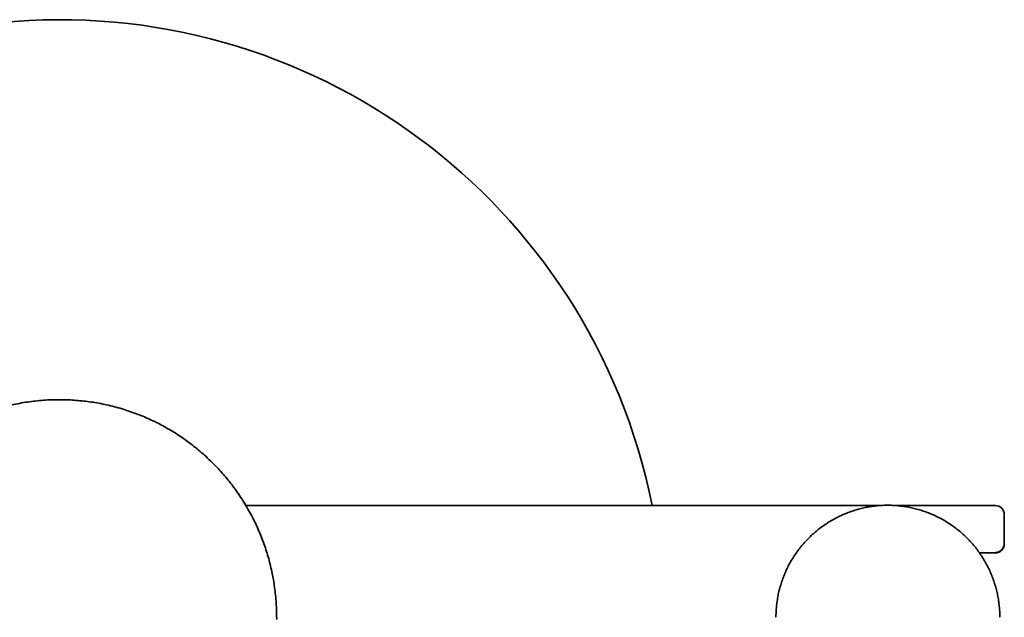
# Model space of a CAD drawing. Header units: millimetres. Extents: x 8 to 956, y 12 to 1992.
# Tile 8 of 26: x 467 to 577, y 916 to 983. Entities that reach past the tile are written whole.
import ezdxf

# ---------------------------------------------------------------- set-up
doc = ezdxf.new("R2010")
doc.units = ezdxf.units.MM

msp = doc.modelspace()

# ---------------------------------------------------------------- linework, layer by layer
at = {"color": 7, "linetype": 'Continuous', "lineweight": 35}
for p, q in [((563.36, 928.82), (492.5, 928.82)), ((576.18, 928.82), (565.11, 928.82)), ((577.18, 924.6), (577.18, 924.54)), ((576.18, 923.54), (574.4, 923.54)), ((495.93, 916.1), (495.92, 916.63)), ((551.68, 916.36), (551.68, 916.35)), ((576.68, 916.35), (576.68, 916.36))]:
    msp.add_line(p, q, dxfattribs=at)
for centre, radius, start, end in [((471.68, 915.57), 67.5, 11.3205, 180), ((564.18, 916.36), 12.5, 89.0767, 89.719), ((576.18, 927.82), 1, 0, 90), ((576.18, 924.6), 1, 269.9998, 359.9998), ((576.18, 924.54), 1, 269.9998, 359.9998)]:
    msp.add_arc(centre, radius, start, end, dxfattribs=at)
for points, knots in [([(495.49, 920.93), (495.49, 920.96), (495.43, 921.28), (495.3, 921.87), (495.1, 922.7), (494.86, 923.5), (494.61, 924.3), (494.32, 925.08), (494, 925.87), (493.65, 926.67), (493.26, 927.47), (492.84, 928.25), (492.39, 929.01), (491.91, 929.76), (491.42, 930.48), (490.91, 931.17), (490.39, 931.82), (489.85, 932.46), (489.28, 933.08), (488.68, 933.69), (488.05, 934.29), (487.38, 934.88), (486.69, 935.44), (485.99, 935.98), (485.26, 936.49), (484.52, 936.97), (483.79, 937.41), (483.06, 937.82), (482.31, 938.2), (481.55, 938.55), (480.76, 938.89), (479.94, 939.2), (479.1, 939.49), (478.24, 939.75), (477.38, 939.97), (476.51, 940.17), (475.65, 940.32), (474.8, 940.45), (473.97, 940.54), (473.13, 940.61), (472.29, 940.65), (471.43, 940.65), (470.55, 940.63), (469.66, 940.57), (468.78, 940.48), (467.89, 940.36), (467.01, 940.2), (466.16, 940.02), (465.33, 939.81), (464.52, 939.58), (463.72, 939.31), (462.93, 939.02), (462.14, 938.7), (461.34, 938.34), (460.54, 937.95), (459.76, 937.53), (458.99, 937.07), (458.24, 936.6), (457.52, 936.1), (456.83, 935.59), (456.18, 935.06), (455.54, 934.52), (454.93, 933.95), (454.32, 933.35), (453.72, 932.71), (453.14, 932.04), (452.57, 931.35), (452.04, 930.64), (451.53, 929.92), (451.06, 929.18), (450.62, 928.45), (450.22, 927.72), (449.84, 926.97), (449.49, 926.21), (449.16, 925.42), (448.85, 924.61), (448.56, 923.77), (448.31, 922.92), (448.09, 922.07), (447.91, 921.26), (447.82, 920.74), (447.77, 920.51)], [0, 0, 0, 0, 0.001339, 0.014468, 0.026848, 0.03923, 0.051613, 0.063997, 0.076384, 0.089523, 0.102665, 0.11581, 0.128958, 0.142109, 0.155265, 0.167671, 0.180079, 0.19249, 0.204903, 0.21732, 0.230493, 0.243669, 0.25685, 0.270035, 0.283222, 0.296412, 0.308851, 0.321292, 0.333734, 0.346179, 0.358625, 0.371828, 0.385033, 0.398239, 0.411447, 0.424656, 0.437866, 0.450322, 0.46278, 0.475238, 0.487696, 0.500155, 0.513369, 0.526583, 0.539796, 0.553009, 0.566221, 0.579431, 0.591886, 0.604339, 0.616791, 0.629242, 0.64169, 0.654891, 0.668089, 0.681285, 0.694478, 0.707667, 0.720854, 0.733285, 0.745714, 0.758139, 0.770563, 0.782984, 0.796155, 0.809322, 0.822487, 0.835648, 0.848805, 0.86196, 0.87436, 0.886758, 0.899153, 0.911546, 0.923936, 0.937073, 0.950209, 0.963342, 0.976473, 0.989601, 1, 1, 1, 1]), ([(551.68, 916.36), (551.68, 916.4), (551.68, 916.65), (551.7, 917.1), (551.75, 917.71), (551.83, 918.32), (551.94, 918.92), (552.08, 919.51), (552.25, 920.1), (552.45, 920.68), (552.67, 921.25), (552.92, 921.81), (553.2, 922.35), (553.51, 922.88), (553.84, 923.39), (554.2, 923.89), (554.58, 924.37), (554.98, 924.83), (555.41, 925.27), (555.85, 925.69), (556.32, 926.08), (556.8, 926.46), (557.31, 926.8), (557.82, 927.13), (558.36, 927.43), (558.91, 927.7), (559.47, 927.94), (560.04, 928.16), (560.62, 928.35), (561.21, 928.51), (561.81, 928.64), (562.41, 928.74), (563.02, 928.81), (563.63, 928.85), (564.04, 928.86), (564.24, 928.86)], [0, 0, 0, 0, 0.006665, 0.037706, 0.068748, 0.09979, 0.130832, 0.161873, 0.192915, 0.223957, 0.254999, 0.28604, 0.317082, 0.348124, 0.379165, 0.410207, 0.441249, 0.472291, 0.503332, 0.534374, 0.565416, 0.596458, 0.627499, 0.658541, 0.689583, 0.720624, 0.751666, 0.782708, 0.81375, 0.844791, 0.875833, 0.906875, 0.937917, 0.968958, 1, 1, 1, 1]), ([(564.38, 928.86), (564.58, 928.85), (564.99, 928.84), (565.6, 928.78), (566.21, 928.7), (566.81, 928.58), (567.4, 928.44), (567.99, 928.27), (568.57, 928.07), (569.13, 927.84), (569.69, 927.58), (570.23, 927.3), (570.76, 926.99), (571.27, 926.66), (571.77, 926.3), (572.24, 925.92), (572.7, 925.51), (573.14, 925.08), (573.55, 924.63), (573.95, 924.17), (574.32, 923.68), (574.66, 923.17), (574.98, 922.65), (575.28, 922.12), (575.55, 921.57), (575.79, 921.01), (576, 920.43), (576.19, 919.85), (576.34, 919.26), (576.47, 918.66), (576.57, 918.06), (576.64, 917.45), (576.67, 916.88), (576.68, 916.52), (576.68, 916.36)], [0, 0, 0, 0, 0.031461, 0.062922, 0.094383, 0.125844, 0.157305, 0.188767, 0.220228, 0.251689, 0.28315, 0.314611, 0.346072, 0.377533, 0.408994, 0.440455, 0.471916, 0.503377, 0.534838, 0.5663, 0.597761, 0.629222, 0.660683, 0.692144, 0.723605, 0.755066, 0.786527, 0.817988, 0.849449, 0.88091, 0.912372, 0.943833, 0.975294, 1, 1, 1, 1]), ([(577.18, 924.6), (577.18, 924.72), (577.18, 924.96), (577.18, 925.3), (577.18, 925.61), (577.18, 925.92), (577.18, 926.2), (577.18, 926.47), (577.18, 926.72), (577.18, 926.94), (577.18, 927.15), (577.18, 927.33), (577.18, 927.48), (577.18, 927.6), (577.18, 927.7), (577.18, 927.77), (577.18, 927.82), (577.18, 927.82), (577.18, 927.82)], [0, 0, 0, 0, 0.059037, 0.117954, 0.176864, 0.23588, 0.298118, 0.36021, 0.422287, 0.484482, 0.549046, 0.613447, 0.677834, 0.742354, 0.808146, 0.873767, 0.939375, 1, 1, 1, 1]), ([(495.92, 916.62), (495.92, 916.84), (495.91, 917.35), (495.86, 918.16), (495.78, 919.03), (495.67, 919.9), (495.57, 920.53), (495.5, 920.87), (495.49, 920.93)], [0, 0, 0, 0, 0.151722, 0.354077, 0.556432, 0.758787, 0.957529, 1, 1, 1, 1]), ([(576.67, 916.59), (576.68, 916.52), (576.68, 916.44), (576.68, 916.36), (576.68, 916.35)], [0, 0, 0, 0, 0.920098, 1, 1, 1, 1])]:
    msp.add_open_spline(points, degree=3, knots=knots, dxfattribs=at)

doc.saveas('drawing.dxf')
